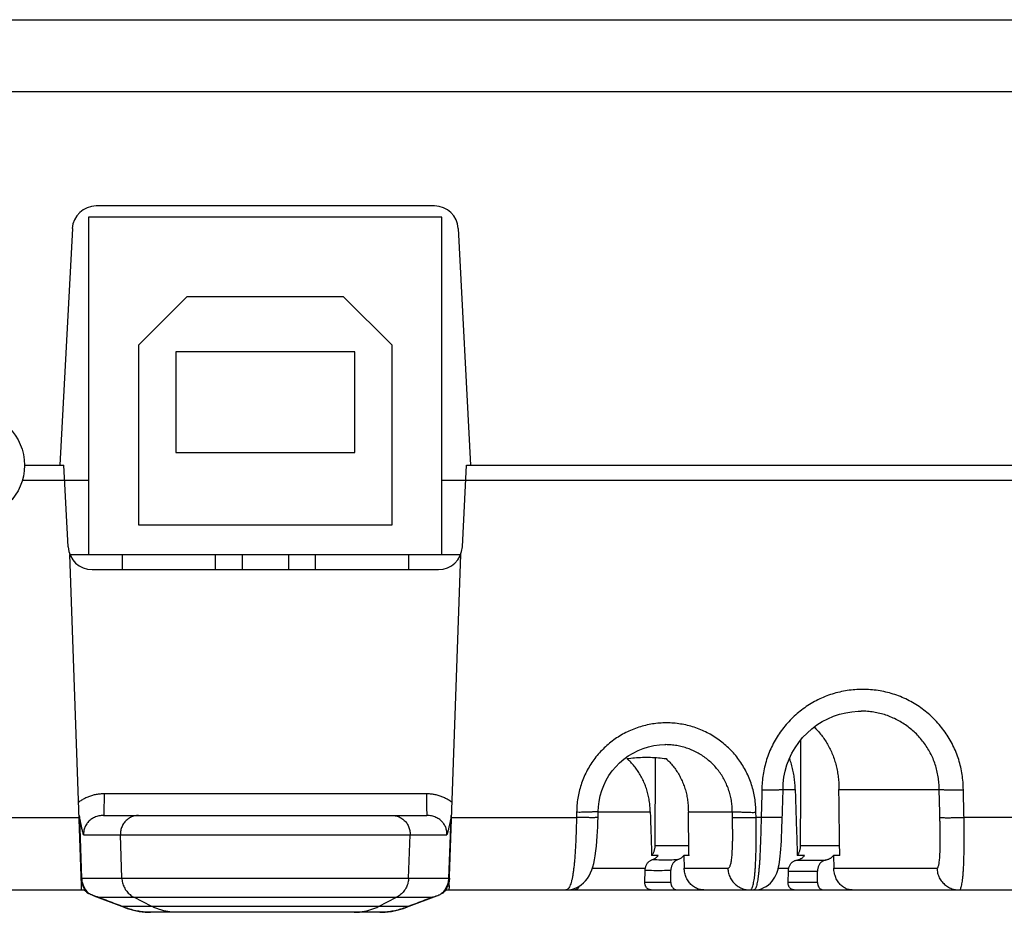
# Model space of a CAD drawing. Header units: inches. Extents: x 0 to 34, y 0 to 22.
# Tile 25 of 28: x 29.9 to 31.3, y 5.7 to 6.9. Entities that reach past the tile are written whole.
import ezdxf

# ---------------------------------------------------------------- set-up
doc = ezdxf.new("R2010")
doc.units = ezdxf.units.IN
doc.header["$LTSCALE"] = 1.87
doc.header["$MEASUREMENT"] = 0
doc.layers.get('0').update_dxf_attribs({"linetype": 'CONTINUOUS'})

msp = doc.modelspace()

# ---------------------------------------------------------------- linework, layer by layer
at = {"color": 7, "linetype": 'CONTINUOUS'}
for p, q in [((28.6435, 6.9141), (31.8921, 6.9141)), ((28.636, 6.8176), (31.8996, 6.8176)), ((30.4947, 6.6641), (30.0409, 6.6641)), ((30.0308, 6.6491), (30.0308, 6.1961)), ((30.5048, 6.6491), (30.0308, 6.6491)), ((30.5048, 6.1961), (30.5048, 6.6491)), ((30.009, 6.6338), (29.9923, 6.3161)), ((30.5266, 6.6338), (30.5433, 6.3161)), ((30.1628, 6.5421), (30.0978, 6.4771)), ((30.3728, 6.5421), (30.1628, 6.5421)), ((30.4378, 6.4771), (30.3728, 6.5421)), ((30.0978, 6.4771), (30.0978, 6.2361)), ((30.4378, 6.2361), (30.4378, 6.4771)), ((30.1478, 6.4681), (30.1478, 6.3331)), ((30.3878, 6.4681), (30.1478, 6.4681)), ((30.3878, 6.3331), (30.3878, 6.4681)), ((30.1478, 6.3331), (30.3878, 6.3331)), ((29.9448, 6.3161), (29.9976, 6.3161)), ((30.0034, 6.2064), (29.9976, 6.3161)), ((30.5322, 6.2064), (30.5379, 6.3161)), ((30.5379, 6.3161), (32.1078, 6.3161)), ((29.942, 6.2961), (30.0308, 6.2961)), ((30.5048, 6.2961), (32.1078, 6.2961)), ((30.0978, 6.2361), (30.4378, 6.2361)), ((30.0211, 5.7523), (30.0056, 6.1964)), ((30.0058, 6.1961), (30.5299, 6.1961)), ((30.0758, 6.1961), (30.0758, 6.1761)), ((30.2008, 6.1961), (30.2008, 6.1761)), ((30.2368, 6.1961), (30.2368, 6.1761)), ((30.2988, 6.1961), (30.2988, 6.1761)), ((30.3348, 6.1961), (30.3348, 6.1761)), ((30.4598, 6.1961), (30.4598, 6.1761)), ((30.5145, 5.7523), (30.53, 6.1964)), ((30.0354, 6.1761), (30.5002, 6.1761)), ((31.0672, 5.9861), (31.0672, 5.9861)), ((30.9623, 5.8811), (30.9786, 5.8811)), ((31.0373, 5.8811), (31.1718, 5.8811)), ((30.4841, 5.875), (30.0515, 5.875)), ((30.7142, 5.8434), (30.7144, 5.8512)), ((30.7144, 5.8511), (30.7842, 5.8511)), ((29.8503, 5.8435), (30.0179, 5.8435)), ((30.0219, 5.7621), (30.0191, 5.8426)), ((30.051, 5.8461), (30.4846, 5.8461)), ((30.5165, 5.8426), (30.5137, 5.7621)), ((30.5177, 5.8435), (30.6853, 5.8435)), ((30.6855, 5.8507), (30.6853, 5.8435)), ((30.9261, 5.8435), (30.9259, 5.8507)), ((30.933, 5.8435), (30.9261, 5.8435)), ((31.6997, 5.8435), (31.2051, 5.8435)), ((30.0241, 5.8202), (30.5115, 5.8202)), ((30.0755, 5.7621), (30.0735, 5.8202)), ((30.4601, 5.7621), (30.4621, 5.8202)), ((30.7908, 5.8057), (30.836, 5.8057)), ((30.9858, 5.8057), (31.0382, 5.8057)), ((30.795, 5.7923), (30.7861, 5.7923)), ((30.8362, 5.7923), (30.8292, 5.7923)), ((30.8292, 5.7923), (30.8297, 5.7753)), ((30.9912, 5.7923), (30.9815, 5.7923)), ((31.0384, 5.7923), (31.0298, 5.7923)), ((31.0298, 5.7923), (31.0304, 5.7753)), ((30.7067, 5.7753), (30.7777, 5.7753)), ((30.777, 5.7563), (30.7774, 5.7726)), ((30.8118, 5.7563), (30.8119, 5.7726)), ((30.8297, 5.7753), (30.8883, 5.7753)), ((30.956, 5.7753), (30.97, 5.7753)), ((31.0304, 5.7753), (31.1688, 5.7753)), ((30.0219, 5.7621), (30.5137, 5.7621)), ((30.9691, 5.7563), (30.9695, 5.7715)), ((31.0085, 5.7563), (31.0085, 5.7715)), ((28.5436, 5.7461), (30.0248, 5.7461)), ((30.5108, 5.7461), (31.6917, 5.7461)), ((30.8118, 5.7563), (30.777, 5.7563)), ((31.0085, 5.7563), (30.9691, 5.7563)), ((30.0377, 5.7383), (30.0783, 5.7228)), ((30.0436, 5.7363), (30.492, 5.7363)), ((30.1157, 5.724), (30.0916, 5.7363)), ((30.4199, 5.724), (30.444, 5.7363)), ((30.4573, 5.7228), (30.4979, 5.7383)), ((30.1157, 5.724), (30.0759, 5.724)), ((30.0783, 5.7228), (30.0801, 5.7221)), ((30.0801, 5.7221), (30.0826, 5.7213)), ((30.0842, 5.7207), (30.0825, 5.7215)), ((30.0826, 5.7213), (30.0842, 5.7207)), ((30.4597, 5.724), (30.4199, 5.724)), ((30.4514, 5.7207), (30.4531, 5.7215)), ((30.4514, 5.7207), (30.453, 5.7213)), ((30.1143, 5.7161), (30.1139, 5.7161)), ((30.4214, 5.7161), (30.1143, 5.7161))]:
    msp.add_line(p, q, dxfattribs=at)
for points in [[(30.9623, 5.8811), (30.9626, 5.8888), (30.9636, 5.8973), (30.9653, 5.9057), (30.9676, 5.9139), (30.9706, 5.9218), (30.9742, 5.9296), (30.9784, 5.9369), (30.9833, 5.944), (30.9886, 5.9506), (30.9945, 5.9567), (31.0008, 5.9623), (31.0076, 5.9675), (31.0148, 5.972), (31.0223, 5.9759), (31.0301, 5.9793), (31.0381, 5.982), (31.0464, 5.984), (31.0547, 5.9853), (31.0632, 5.986), (31.0672, 5.9861)], [(30.7144, 5.8512), (30.7147, 5.8576), (30.7155, 5.865), (30.717, 5.8724), (30.7191, 5.8795), (30.7218, 5.8865), (30.725, 5.8933), (30.7288, 5.8997), (30.7331, 5.9058), (30.7379, 5.9115), (30.7431, 5.9169), (30.7488, 5.9217), (30.7548, 5.9261), (30.7612, 5.9299), (30.7679, 5.9333), (30.7748, 5.936), (30.7819, 5.9382), (30.7891, 5.9398), (30.7965, 5.9407), (30.8039, 5.9411), (30.805, 5.9411)], [(30.9232, 5.7461), (30.9265, 5.7463), (30.93, 5.7469), (30.9334, 5.7478), (30.9367, 5.7492), (30.9398, 5.7509), (30.9427, 5.7529), (30.9453, 5.7552), (30.9476, 5.7577), (30.9496, 5.7604), (30.9513, 5.7631), (30.9527, 5.7658), (30.9539, 5.7685), (30.9548, 5.7712), (30.9557, 5.774), (30.9564, 5.777), (30.957, 5.7802), (30.9576, 5.7836), (30.9581, 5.7873), (30.9586, 5.7913), (30.959, 5.7958), (30.9594, 5.8007), (30.9598, 5.8061), (30.9601, 5.812), (30.9604, 5.8182), (30.9607, 5.8247), (30.9609, 5.8312), (30.9611, 5.8378), (30.9623, 5.8811)], [(30.671, 5.7461), (30.6738, 5.7462), (30.6776, 5.7467), (30.6813, 5.7477), (30.6849, 5.749), (30.6883, 5.7508), (30.6916, 5.753), (30.6947, 5.7555), (30.6975, 5.7584), (30.7, 5.7616), (30.7022, 5.7651), (30.7042, 5.7689), (30.7058, 5.7729), (30.7073, 5.7771), (30.7085, 5.7816), (30.7096, 5.7866), (30.7105, 5.7921), (30.7114, 5.7984), (30.7121, 5.805), (30.7126, 5.8116), (30.7131, 5.8181), (30.7135, 5.8245), (30.7138, 5.8309), (30.714, 5.8374), (30.7142, 5.8434)], [(30.0842, 5.7207), (30.091, 5.7188), (30.0988, 5.7173), (30.1068, 5.7164), (30.1139, 5.7161)], [(30.4214, 5.7161), (30.4288, 5.7164), (30.4369, 5.7173), (30.4447, 5.7189), (30.4514, 5.7207)], [(30.453, 5.7213), (30.4555, 5.7221), (30.4573, 5.7228)]]:
    msp.add_lwpolyline(points, dxfattribs=at)
msp.add_circle((29.8728, 6.3161), 0.072, dxfattribs=at)
for centre, start, end in [((30.0409, 6.6321), 90, 177), ((30.4947, 6.6321), 3, 90), ((30.0354, 6.2081), 183, 270), ((30.5002, 6.2081), 270, 357)]:
    msp.add_arc(centre, 0.032, start, end, dxfattribs=at)
for points, knots in [([(31.2042, 5.8807), (31.2041, 5.8841), (31.2039, 5.8909), (31.2027, 5.901), (31.2008, 5.9111), (31.1981, 5.921), (31.1946, 5.9308), (31.1903, 5.9402), (31.1854, 5.9493), (31.1798, 5.958), (31.1735, 5.9662), (31.1667, 5.974), (31.1592, 5.9811), (31.1512, 5.9877), (31.1428, 5.9937), (31.1339, 5.999), (31.1246, 6.0036), (31.115, 6.0075), (31.1051, 6.0106), (31.095, 6.013), (31.0847, 6.0145), (31.0744, 6.0153), (31.064, 6.0153), (31.0537, 6.0145), (31.0434, 6.0129), (31.0333, 6.0106), (31.0235, 6.0075), (31.0138, 6.0036), (31.0045, 5.999), (30.9956, 5.9937), (30.9872, 5.9877), (30.9792, 5.9811), (30.9717, 5.9739), (30.9648, 5.9662), (30.9585, 5.958), (30.9529, 5.9493), (30.948, 5.9402), (30.9437, 5.9308), (30.9402, 5.921), (30.9375, 5.9111), (30.9355, 5.901), (30.9343, 5.8909), (30.934, 5.8841), (30.934, 5.8807)], [0, 0, 0, 0, 0.023879, 0.047959, 0.072202, 0.096565, 0.121003, 0.145469, 0.169917, 0.194323, 0.218707, 0.243093, 0.267508, 0.291952, 0.316411, 0.340874, 0.365335, 0.389796, 0.414259, 0.438725, 0.463196, 0.48767, 0.512144, 0.536619, 0.561092, 0.585562, 0.61003, 0.634497, 0.658965, 0.683436, 0.707905, 0.732359, 0.756786, 0.781185, 0.805581, 0.83, 0.854463, 0.878942, 0.903393, 0.927769, 0.952023, 0.976112, 1, 1, 1, 1]), ([(31.1718, 5.8811), (31.1718, 5.8839), (31.1716, 5.8896), (31.1706, 5.898), (31.1689, 5.9063), (31.1666, 5.9144), (31.1636, 5.9224), (31.16, 5.93), (31.1557, 5.9374), (31.1509, 5.9443), (31.1456, 5.9509), (31.1397, 5.957), (31.1334, 5.9626), (31.1267, 5.9677), (31.1195, 5.9722), (31.112, 5.9761), (31.1043, 5.9794), (31.0963, 5.9821), (31.0881, 5.9841), (31.0798, 5.9855), (31.0728, 5.986), (31.0686, 5.9861), (31.0672, 5.9861)], [0, 0, 0, 0, 0.051428, 0.102854, 0.154279, 0.205702, 0.257118, 0.308524, 0.359919, 0.411301, 0.462663, 0.514003, 0.565319, 0.616609, 0.667872, 0.719111, 0.770322, 0.821502, 0.87265, 0.923774, 0.974882, 1, 1, 1, 1]), ([(30.9259, 5.8507), (30.9259, 5.8538), (30.9257, 5.86), (30.9246, 5.8692), (30.9228, 5.8784), (30.9202, 5.8874), (30.917, 5.8963), (30.913, 5.9048), (30.9084, 5.9131), (30.9032, 5.9209), (30.8974, 5.9283), (30.891, 5.9352), (30.8841, 5.9416), (30.8767, 5.9474), (30.8688, 5.9527), (30.8606, 5.9573), (30.852, 5.9613), (30.8432, 5.9645), (30.8341, 5.9671), (30.8248, 5.9689), (30.8154, 5.9701), (30.806, 5.9704), (30.7966, 5.9701), (30.7872, 5.969), (30.7779, 5.9671), (30.7688, 5.9646), (30.7599, 5.9613), (30.7513, 5.9573), (30.743, 5.9527), (30.7352, 5.9475), (30.7277, 5.9416), (30.7208, 5.9352), (30.7143, 5.9283), (30.7085, 5.9209), (30.7032, 5.9131), (30.6986, 5.9048), (30.6946, 5.8963), (30.6913, 5.8874), (30.6887, 5.8783), (30.6869, 5.8692), (30.6858, 5.86), (30.6855, 5.8538), (30.6855, 5.8507)], [0, 0, 0, 0, 0.024433, 0.049095, 0.073934, 0.0989, 0.123943, 0.14901, 0.174049, 0.199039, 0.224006, 0.24898, 0.273983, 0.299013, 0.324057, 0.349106, 0.374158, 0.399214, 0.424276, 0.449346, 0.474424, 0.499509, 0.524601, 0.549699, 0.574801, 0.599906, 0.625017, 0.650132, 0.675252, 0.700372, 0.725483, 0.750568, 0.775623, 0.800669, 0.825733, 0.850837, 0.875958, 0.901044, 0.926042, 0.9509, 0.97557, 1, 1, 1, 1]), ([(31.004, 5.9647), (31.0057, 5.9631), (31.0091, 5.9596), (31.0139, 5.954), (31.0182, 5.948), (31.0222, 5.9416), (31.0257, 5.9349), (31.0288, 5.9278), (31.0315, 5.9204), (31.0336, 5.9128), (31.0353, 5.9051), (31.0365, 5.8971), (31.0372, 5.8891), (31.0373, 5.8838), (31.0373, 5.8811)], [0, 0, 0, 0, 0.077725, 0.156865, 0.23719, 0.318429, 0.400764, 0.484367, 0.568894, 0.653974, 0.739723, 0.826253, 0.913153, 1, 1, 1, 1]), ([(30.9858, 5.8057), (30.9859, 5.8271), (30.9861, 5.8698), (30.9862, 5.9172), (30.9863, 5.9431), (30.9863, 5.9477)], [0, 0, 0, 0, 0.45095, 0.902836, 1, 1, 1, 1]), ([(30.8943, 5.8511), (30.8943, 5.8537), (30.8941, 5.8588), (30.8932, 5.8664), (30.8916, 5.8738), (30.8893, 5.8812), (30.8865, 5.8883), (30.8831, 5.8951), (30.8791, 5.9016), (30.8745, 5.9078), (30.8695, 5.9135), (30.864, 5.9188), (30.858, 5.9236), (30.8517, 5.9279), (30.845, 5.9316), (30.8381, 5.9347), (30.8309, 5.9373), (30.8235, 5.9392), (30.816, 5.9405), (30.8098, 5.941), (30.8062, 5.9411), (30.805, 5.9411)], [0, 0, 0, 0, 0.05428, 0.108651, 0.162986, 0.217292, 0.271576, 0.325846, 0.380105, 0.43435, 0.488582, 0.542803, 0.597011, 0.6512, 0.705369, 0.759513, 0.813626, 0.867702, 0.921752, 0.975791, 1, 1, 1, 1]), ([(30.753, 5.9224), (30.7564, 5.9228), (30.7633, 5.9236), (30.7739, 5.9242), (30.7845, 5.9242), (30.795, 5.9236), (30.802, 5.9228), (30.8054, 5.9224)], [0, 0, 0, 0, 0.196646, 0.397998, 0.60104, 0.802715, 1, 1, 1, 1]), ([(30.7842, 5.8511), (30.7842, 5.8536), (30.7839, 5.8586), (30.783, 5.866), (30.7816, 5.8733), (30.7797, 5.8804), (30.7773, 5.8874), (30.7743, 5.8941), (30.7709, 5.9005), (30.7671, 5.9066), (30.7628, 5.9123), (30.7581, 5.9176), (30.7547, 5.9208), (30.753, 5.9224)], [0, 0, 0, 0, 0.093151, 0.186503, 0.279574, 0.371959, 0.464049, 0.555656, 0.646349, 0.735985, 0.825006, 0.913118, 1, 1, 1, 1]), ([(30.7908, 5.8057), (30.7908, 5.8232), (30.791, 5.8581), (30.7912, 5.8974), (30.7913, 5.9193), (30.7914, 5.9237)], [0, 0, 0, 0, 0.443585, 0.888235, 1, 1, 1, 1]), ([(30.8054, 5.9224), (30.8071, 5.9208), (30.8104, 5.9176), (30.815, 5.9123), (30.8192, 5.9066), (30.8229, 5.9005), (30.8262, 5.8941), (30.829, 5.8874), (30.8314, 5.8804), (30.8332, 5.8733), (30.8344, 5.866), (30.8352, 5.8586), (30.8353, 5.8536), (30.8353, 5.8511)], [0, 0, 0, 0, 0.086612, 0.174456, 0.263232, 0.352667, 0.44322, 0.534761, 0.626875, 0.719384, 0.812687, 0.906386, 1, 1, 1, 1]), ([(30.9786, 5.8811), (30.9786, 5.8838), (30.9783, 5.8891), (30.9775, 5.8971), (30.9762, 5.9051), (30.9743, 5.9128), (30.9725, 5.9187), (30.9714, 5.922), (30.9711, 5.9228)], [0, 0, 0, 0, 0.189066, 0.378484, 0.567328, 0.75469, 0.940801, 1, 1, 1, 1]), ([(30.934, 5.8807), (30.9339, 5.8766), (30.9337, 5.8683), (30.9333, 5.8559), (30.9331, 5.8476), (30.933, 5.8435)], [0, 0, 0, 0, 0.333333, 0.666667, 1, 1, 1, 1]), ([(30.934, 5.8807), (30.9351, 5.8807), (30.9373, 5.8807), (30.9405, 5.8806), (30.9436, 5.8806), (30.9466, 5.8806), (30.9494, 5.8806), (30.952, 5.8806), (30.9544, 5.8807), (30.9565, 5.8807), (30.9583, 5.8807), (30.9598, 5.8808), (30.9609, 5.8808), (30.9617, 5.881), (30.9621, 5.8808), (30.9623, 5.8811), (30.9623, 5.8811)], [0, 0, 0, 0, 0.116649, 0.231023, 0.341773, 0.447594, 0.547236, 0.639514, 0.723316, 0.797691, 0.861593, 0.914032, 0.954382, 0.98246, 0.997871, 1, 1, 1, 1]), ([(30.9786, 5.8811), (30.9789, 5.8712), (30.9796, 5.8515), (30.9805, 5.8219), (30.9811, 5.8022), (30.9815, 5.7923)], [0, 0, 0, 0, 0.332861, 0.666194, 1, 1, 1, 1]), ([(31.0384, 5.7923), (31.0383, 5.8022), (31.038, 5.8219), (31.0376, 5.8515), (31.0374, 5.8712), (31.0373, 5.8811)], [0, 0, 0, 0, 0.333806, 0.667139, 1, 1, 1, 1]), ([(31.1718, 5.8811), (31.1719, 5.8811), (31.1722, 5.8809), (31.1729, 5.8809), (31.1739, 5.8808), (31.1752, 5.8808), (31.1768, 5.8807), (31.1787, 5.8807), (31.1809, 5.8807), (31.1833, 5.8806), (31.1859, 5.8806), (31.1887, 5.8806), (31.1916, 5.8806), (31.1947, 5.8806), (31.1978, 5.8806), (31.201, 5.8806), (31.2031, 5.8807), (31.2042, 5.8807)], [0, 0, 0, 0, 0.010138, 0.030621, 0.061289, 0.101687, 0.15172, 0.21089, 0.278159, 0.352377, 0.433308, 0.520013, 0.611275, 0.7059, 0.802954, 0.901354, 1, 1, 1, 1]), ([(31.1728, 5.8435), (31.1727, 5.8477), (31.1725, 5.856), (31.1721, 5.8686), (31.1719, 5.8769), (31.1718, 5.8811)], [0, 0, 0, 0, 0.333334, 0.666665, 1, 1, 1, 1]), ([(31.2051, 5.8435), (31.205, 5.8476), (31.2048, 5.8559), (31.2045, 5.8683), (31.2043, 5.8766), (31.2042, 5.8807)], [0, 0, 0, 0, 0.333428, 0.666762, 1, 1, 1, 1]), ([(30.0515, 5.875), (30.0498, 5.875), (30.0462, 5.8749), (30.041, 5.8742), (30.0358, 5.873), (30.0308, 5.8713), (30.0259, 5.8691), (30.0214, 5.8666), (30.0185, 5.8647), (30.0172, 5.8636)], [0, 0, 0, 0, 0.142739, 0.286815, 0.431469, 0.575895, 0.719295, 0.86091, 1, 1, 1, 1]), ([(30.0515, 5.875), (30.0515, 5.874), (30.0515, 5.8718), (30.0515, 5.8686), (30.0515, 5.8655), (30.0515, 5.8625), (30.0514, 5.8596), (30.0514, 5.857), (30.0514, 5.8546), (30.0513, 5.8525), (30.0513, 5.8506), (30.0512, 5.849), (30.0512, 5.8478), (30.0511, 5.8469), (30.051, 5.8465), (30.051, 5.8461), (30.051, 5.8461)], [0, 0, 0, 0, 0.113083, 0.224373, 0.332533, 0.436262, 0.534314, 0.625511, 0.708756, 0.783051, 0.847502, 0.901338, 0.943916, 0.974732, 0.993444, 1, 1, 1, 1]), ([(30.5184, 5.8636), (30.517, 5.8647), (30.5142, 5.8666), (30.5096, 5.8691), (30.5048, 5.8713), (30.4998, 5.873), (30.4946, 5.8742), (30.4893, 5.8749), (30.4858, 5.875), (30.4841, 5.875)], [0, 0, 0, 0, 0.139073, 0.280676, 0.424068, 0.568491, 0.71315, 0.85724, 1, 1, 1, 1]), ([(30.4841, 5.875), (30.4841, 5.874), (30.4841, 5.8718), (30.4841, 5.8686), (30.4841, 5.8655), (30.4841, 5.8625), (30.4842, 5.8596), (30.4842, 5.857), (30.4842, 5.8546), (30.4843, 5.8525), (30.4843, 5.8506), (30.4844, 5.849), (30.4844, 5.8478), (30.4845, 5.8469), (30.4846, 5.8465), (30.4846, 5.8461), (30.4846, 5.8461)], [0, 0, 0, 0, 0.113083, 0.224374, 0.332533, 0.436263, 0.534315, 0.625511, 0.708757, 0.783051, 0.847502, 0.901338, 0.943916, 0.974732, 0.993444, 1, 1, 1, 1]), ([(30.7144, 5.8512), (30.7144, 5.8512), (30.7139, 5.8509), (30.7135, 5.851), (30.7124, 5.8509), (30.7112, 5.8509), (30.7096, 5.8508), (30.7077, 5.8508), (30.7056, 5.8507), (30.7032, 5.8507), (30.7006, 5.8506), (30.6978, 5.8506), (30.6949, 5.8505), (30.6918, 5.8506), (30.6886, 5.8499), (30.6865, 5.8504), (30.6855, 5.8507)], [0, 0, 0, 0, 0.009588, 0.031, 0.063806, 0.107867, 0.162819, 0.227896, 0.302118, 0.384664, 0.474606, 0.570918, 0.672532, 0.778386, 0.887975, 1, 1, 1, 1]), ([(30.7842, 5.8511), (30.7844, 5.8446), (30.7848, 5.8315), (30.7855, 5.8119), (30.7859, 5.7988), (30.7861, 5.7923)], [0, 0, 0, 0, 0.332876, 0.666209, 1, 1, 1, 1]), ([(30.8362, 5.7923), (30.8361, 5.7988), (30.8359, 5.8119), (30.8356, 5.8315), (30.8354, 5.8446), (30.8353, 5.8511)], [0, 0, 0, 0, 0.333791, 0.667124, 1, 1, 1, 1]), ([(30.8353, 5.8511), (30.8393, 5.8511), (30.8469, 5.8511), (30.8576, 5.8511), (30.867, 5.8511), (30.8751, 5.8511), (30.8818, 5.8511), (30.8872, 5.8511), (30.8912, 5.8511), (30.8934, 5.8511), (30.8943, 5.8511)], [0, 0, 0, 0, 0.203416, 0.385186, 0.54473, 0.681852, 0.796167, 0.887378, 0.955383, 1, 1, 1, 1]), ([(30.8943, 5.8511), (30.8944, 5.8511), (30.8948, 5.8512), (30.8956, 5.851), (30.8967, 5.851), (30.8982, 5.8509), (30.9, 5.8509), (30.9021, 5.8508), (30.9045, 5.8508), (30.9071, 5.8507), (30.9099, 5.8507), (30.9129, 5.8506), (30.916, 5.8506), (30.9193, 5.8506), (30.9226, 5.8499), (30.9248, 5.8504), (30.9259, 5.8507)], [0, 0, 0, 0, 0.012963, 0.037585, 0.073417, 0.119901, 0.176805, 0.243413, 0.318677, 0.401539, 0.491045, 0.586096, 0.685547, 0.788254, 0.89352, 1, 1, 1, 1]), ([(30.8945, 5.8435), (30.8945, 5.8443), (30.8944, 5.846), (30.8944, 5.8486), (30.8943, 5.8503), (30.8943, 5.8511)], [0, 0, 0, 0, 0.333574, 0.666173, 1, 1, 1, 1]), ([(30.0191, 5.8426), (30.0191, 5.8427), (30.0191, 5.8429), (30.019, 5.8432), (30.019, 5.8435), (30.0189, 5.8439), (30.0189, 5.8442), (30.0188, 5.8445), (30.0188, 5.8449), (30.0188, 5.8452), (30.0187, 5.8456), (30.0188, 5.8459), (30.0186, 5.8461), (30.0186, 5.8461)], [0, 0, 0, 0, 0.089464, 0.178254, 0.267304, 0.357561, 0.449862, 0.544384, 0.641081, 0.739919, 0.843086, 0.97005, 1, 1, 1, 1]), ([(30.0241, 5.8202), (30.0236, 5.8218), (30.0228, 5.8249), (30.0216, 5.8295), (30.0206, 5.834), (30.0198, 5.8383), (30.0193, 5.8412), (30.0191, 5.8426)], [0, 0, 0, 0, 0.213588, 0.420139, 0.620431, 0.813955, 1, 1, 1, 1]), ([(30.051, 5.8461), (30.0499, 5.8461), (30.0478, 5.846), (30.0447, 5.8455), (30.0417, 5.8447), (30.0389, 5.8435), (30.0362, 5.8422), (30.0338, 5.8406), (30.0317, 5.8388), (30.0298, 5.8368), (30.0282, 5.8347), (30.0268, 5.8324), (30.0257, 5.8301), (30.0249, 5.8277), (30.0243, 5.8252), (30.0241, 5.8227), (30.0241, 5.8211), (30.0241, 5.8202)], [0, 0, 0, 0, 0.076471, 0.151974, 0.226208, 0.298934, 0.369892, 0.438889, 0.505995, 0.571324, 0.6351, 0.69766, 0.759291, 0.820168, 0.880465, 0.940372, 1, 1, 1, 1]), ([(30.0979, 5.8461), (30.0969, 5.8461), (30.0951, 5.846), (30.0923, 5.8455), (30.0896, 5.8447), (30.087, 5.8436), (30.0846, 5.8421), (30.0823, 5.8404), (30.0803, 5.8385), (30.0784, 5.8363), (30.0769, 5.8339), (30.0756, 5.8314), (30.0746, 5.8287), (30.0739, 5.8259), (30.0735, 5.8231), (30.0734, 5.8212), (30.0735, 5.8202)], [0, 0, 0, 0, 0.070546, 0.141138, 0.211818, 0.282626, 0.353593, 0.424741, 0.496084, 0.567625, 0.639358, 0.711264, 0.783317, 0.855485, 0.927727, 1, 1, 1, 1]), ([(30.4377, 5.8461), (30.4387, 5.8461), (30.4405, 5.846), (30.4433, 5.8455), (30.446, 5.8447), (30.4486, 5.8436), (30.451, 5.8421), (30.4533, 5.8404), (30.4553, 5.8385), (30.4572, 5.8363), (30.4587, 5.8339), (30.46, 5.8314), (30.461, 5.8287), (30.4617, 5.8259), (30.4621, 5.8231), (30.4621, 5.8212), (30.4621, 5.8202)], [0, 0, 0, 0, 0.070546, 0.141138, 0.211818, 0.282626, 0.353593, 0.424741, 0.496084, 0.567625, 0.639358, 0.711264, 0.783317, 0.855485, 0.927727, 1, 1, 1, 1]), ([(30.5115, 5.8202), (30.5115, 5.8211), (30.5115, 5.8227), (30.5113, 5.8252), (30.5107, 5.8277), (30.5099, 5.8301), (30.5088, 5.8324), (30.5074, 5.8347), (30.5058, 5.8368), (30.5039, 5.8388), (30.5018, 5.8406), (30.4994, 5.8422), (30.4967, 5.8435), (30.4939, 5.8447), (30.4909, 5.8455), (30.4878, 5.846), (30.4857, 5.8461), (30.4846, 5.8461)], [0, 0, 0, 0, 0.059628, 0.119538, 0.179837, 0.240715, 0.302345, 0.364899, 0.428668, 0.493991, 0.561095, 0.630094, 0.701058, 0.773792, 0.848034, 0.923541, 1, 1, 1, 1]), ([(30.5165, 5.8426), (30.5163, 5.8412), (30.5158, 5.8383), (30.515, 5.834), (30.514, 5.8295), (30.5128, 5.8249), (30.5119, 5.8218), (30.5115, 5.8202)], [0, 0, 0, 0, 0.186022, 0.379282, 0.579352, 0.785944, 1, 1, 1, 1]), ([(30.517, 5.8461), (30.517, 5.8461), (30.5169, 5.8458), (30.5169, 5.8455), (30.5168, 5.8451), (30.5168, 5.8447), (30.5167, 5.8443), (30.5167, 5.844), (30.5166, 5.8436), (30.5166, 5.8433), (30.5165, 5.8429), (30.5165, 5.8427), (30.5165, 5.8426)], [0, 0, 0, 0, 0.043365, 0.181544, 0.294334, 0.404546, 0.511343, 0.614133, 0.712588, 0.80821, 0.903267, 1, 1, 1, 1]), ([(30.6853, 5.8435), (30.6852, 5.8408), (30.6851, 5.8354), (30.6849, 5.8273), (30.6846, 5.8194), (30.6843, 5.8117), (30.6839, 5.8042), (30.6835, 5.7969), (30.683, 5.79), (30.6825, 5.7835), (30.6818, 5.7774), (30.6812, 5.7718), (30.6804, 5.7666), (30.6796, 5.762), (30.6786, 5.7579), (30.6776, 5.7544), (30.6765, 5.7515), (30.6753, 5.7492), (30.674, 5.7474), (30.6726, 5.7464), (30.6715, 5.7461), (30.671, 5.7461)], [0, 0, 0, 0, 0.080673, 0.160666, 0.239428, 0.316438, 0.39118, 0.463161, 0.531912, 0.596978, 0.657939, 0.714424, 0.766137, 0.812843, 0.854357, 0.890562, 0.921426, 0.947074, 0.967923, 0.98495, 1, 1, 1, 1]), ([(30.7142, 5.8434), (30.7142, 5.8434), (30.7142, 5.8433), (30.7137, 5.8433), (30.7133, 5.8432), (30.7122, 5.8432), (30.711, 5.8432), (30.7094, 5.8431), (30.7075, 5.8431), (30.7054, 5.8431), (30.703, 5.8431), (30.7004, 5.8432), (30.6976, 5.8432), (30.6947, 5.8433), (30.6916, 5.8433), (30.6885, 5.8434), (30.6863, 5.8434), (30.6853, 5.8435)], [0, 0, 0, 0, 0.000583, 0.010266, 0.031571, 0.064421, 0.108469, 0.163222, 0.228054, 0.302218, 0.384861, 0.47503, 0.571683, 0.673708, 0.779924, 0.889109, 1, 1, 1, 1]), ([(30.8883, 5.7753), (30.8886, 5.7753), (30.8893, 5.7755), (30.8902, 5.7763), (30.891, 5.7775), (30.8917, 5.7792), (30.8923, 5.7814), (30.8929, 5.784), (30.8933, 5.787), (30.8937, 5.7905), (30.8941, 5.7945), (30.8943, 5.7988), (30.8945, 5.8035), (30.8947, 5.8085), (30.8948, 5.8139), (30.8948, 5.8195), (30.8948, 5.8253), (30.8947, 5.8313), (30.8946, 5.8374), (30.8946, 5.8414), (30.8945, 5.8435)], [0, 0, 0, 0, 0.013409, 0.029186, 0.049518, 0.075495, 0.107539, 0.14577, 0.190142, 0.240512, 0.296725, 0.358613, 0.425898, 0.498173, 0.574975, 0.655646, 0.739373, 0.825279, 0.912465, 1, 1, 1, 1]), ([(30.8945, 5.8435), (30.8946, 5.8434), (30.895, 5.8434), (30.8958, 5.8433), (30.8969, 5.8433), (30.8984, 5.8432), (30.9002, 5.8432), (30.9023, 5.8432), (30.9046, 5.8432), (30.9072, 5.8432), (30.9101, 5.8432), (30.9131, 5.8432), (30.9162, 5.8433), (30.9195, 5.8433), (30.9228, 5.8434), (30.925, 5.8434), (30.9261, 5.8435)], [0, 0, 0, 0, 0.01316, 0.037744, 0.073548, 0.120156, 0.177004, 0.243393, 0.318505, 0.401411, 0.491086, 0.58642, 0.686233, 0.789289, 0.894311, 1, 1, 1, 1]), ([(30.9179, 5.7461), (30.9182, 5.7461), (30.9191, 5.7464), (30.9201, 5.7475), (30.921, 5.7492), (30.9219, 5.7515), (30.9226, 5.7544), (30.9233, 5.7579), (30.9239, 5.762), (30.9245, 5.7666), (30.9249, 5.7717), (30.9253, 5.7774), (30.9256, 5.7835), (30.9259, 5.79), (30.9261, 5.7969), (30.9262, 5.8041), (30.9263, 5.8117), (30.9263, 5.8194), (30.9263, 5.8273), (30.9262, 5.8354), (30.9261, 5.8408), (30.9261, 5.8435)], [0, 0, 0, 0, 0.011419, 0.025696, 0.044707, 0.069186, 0.099367, 0.135258, 0.176753, 0.223681, 0.275816, 0.332885, 0.394558, 0.460445, 0.530111, 0.603087, 0.678884, 0.757001, 0.836918, 0.918103, 1, 1, 1, 1]), ([(30.933, 5.8435), (30.9329, 5.8408), (30.9328, 5.8354), (30.9326, 5.8273), (30.9324, 5.8194), (30.9321, 5.8117), (30.9318, 5.8042), (30.9315, 5.797), (30.9312, 5.7901), (30.9308, 5.7835), (30.9303, 5.7774), (30.9298, 5.7718), (30.9293, 5.7666), (30.9287, 5.762), (30.9281, 5.7579), (30.9274, 5.7544), (30.9267, 5.7515), (30.9259, 5.7492), (30.9251, 5.7475), (30.9244, 5.7467), (30.924, 5.7464)], [0, 0, 0, 0, 0.082796, 0.164901, 0.245754, 0.324814, 0.401552, 0.475457, 0.546037, 0.612823, 0.675372, 0.733285, 0.78622, 0.833882, 0.876016, 0.912418, 0.942944, 0.967549, 0.986375, 1, 1, 1, 1]), ([(30.9613, 5.8435), (30.9613, 5.8434), (30.9611, 5.8433), (30.9607, 5.8434), (30.9599, 5.8432), (30.9588, 5.8432), (30.9573, 5.8432), (30.9555, 5.8432), (30.9534, 5.8432), (30.951, 5.8432), (30.9484, 5.8432), (30.9456, 5.8432), (30.9426, 5.8433), (30.9395, 5.8433), (30.9363, 5.8434), (30.9341, 5.8434), (30.933, 5.8435)], [0, 0, 0, 0, 0.002334, 0.017542, 0.045432, 0.085742, 0.138001, 0.201576, 0.275691, 0.359437, 0.451786, 0.551604, 0.657666, 0.768669, 0.883249, 1, 1, 1, 1]), ([(31.1688, 5.7753), (31.169, 5.7753), (31.1696, 5.7755), (31.1702, 5.7764), (31.1707, 5.7776), (31.1712, 5.7793), (31.1716, 5.7815), (31.172, 5.7841), (31.1723, 5.7872), (31.1726, 5.7908), (31.1728, 5.7947), (31.173, 5.799), (31.1731, 5.8037), (31.1732, 5.8088), (31.1732, 5.8141), (31.1732, 5.8197), (31.1731, 5.8255), (31.173, 5.8314), (31.1729, 5.8374), (31.1728, 5.8415), (31.1728, 5.8435)], [0, 0, 0, 0, 0.01007, 0.023651, 0.042859, 0.068454, 0.100627, 0.139348, 0.184458, 0.235718, 0.292885, 0.355706, 0.423844, 0.49686, 0.574268, 0.655394, 0.739413, 0.82545, 0.912617, 1, 1, 1, 1]), ([(31.1728, 5.8435), (31.1729, 5.8434), (31.1732, 5.8434), (31.1739, 5.8433), (31.1748, 5.8433), (31.1762, 5.8432), (31.1778, 5.8432), (31.1797, 5.8431), (31.1818, 5.8431), (31.1842, 5.8431), (31.1868, 5.8431), (31.1896, 5.8432), (31.1925, 5.8432), (31.1956, 5.8433), (31.1987, 5.8433), (31.2019, 5.8434), (31.204, 5.8434), (31.2051, 5.8435)], [0, 0, 0, 0, 0.010336, 0.030913, 0.061632, 0.102176, 0.152098, 0.210835, 0.277724, 0.352005, 0.432835, 0.519294, 0.610398, 0.705112, 0.802358, 0.901028, 1, 1, 1, 1]), ([(31.1986, 5.7461), (31.1989, 5.7461), (31.1996, 5.7464), (31.2004, 5.7475), (31.2011, 5.7492), (31.2018, 5.7515), (31.2024, 5.7544), (31.2029, 5.7579), (31.2034, 5.762), (31.2039, 5.7666), (31.2042, 5.7718), (31.2046, 5.7774), (31.2048, 5.7835), (31.205, 5.79), (31.2052, 5.7969), (31.2053, 5.8042), (31.2053, 5.8117), (31.2053, 5.8194), (31.2053, 5.8273), (31.2052, 5.8354), (31.2051, 5.8408), (31.2051, 5.8435)], [0, 0, 0, 0, 0.009338, 0.022273, 0.04052, 0.064596, 0.094615, 0.130518, 0.172157, 0.219326, 0.271771, 0.329195, 0.391251, 0.45754, 0.527621, 0.601019, 0.677242, 0.755784, 0.836119, 0.917711, 1, 1, 1, 1]), ([(30.7861, 5.7923), (30.7865, 5.7928), (30.7872, 5.7937), (30.7881, 5.7952), (30.7889, 5.7968), (30.7896, 5.7985), (30.7901, 5.8003), (30.7905, 5.8021), (30.7907, 5.8039), (30.7908, 5.8051), (30.7908, 5.8057)], [0, 0, 0, 0, 0.12142, 0.244061, 0.36786, 0.492709, 0.618467, 0.745026, 0.872251, 1, 1, 1, 1]), ([(30.9815, 5.7923), (30.9818, 5.7928), (30.9825, 5.7937), (30.9834, 5.7952), (30.9841, 5.7968), (30.9847, 5.7985), (30.9852, 5.8003), (30.9856, 5.8021), (30.9858, 5.8039), (30.9858, 5.8051), (30.9858, 5.8057)], [0, 0, 0, 0, 0.119908, 0.241616, 0.364995, 0.489862, 0.615995, 0.743206, 0.871282, 1, 1, 1, 1]), ([(30.7774, 5.7726), (30.7774, 5.7733), (30.7775, 5.7745), (30.7778, 5.7764), (30.7784, 5.7782), (30.7792, 5.78), (30.7801, 5.7816), (30.7812, 5.783), (30.7825, 5.7843), (30.7839, 5.7854), (30.7854, 5.7862), (30.7865, 5.7866), (30.787, 5.7868)], [0, 0, 0, 0, 0.105188, 0.2102, 0.314047, 0.417117, 0.518504, 0.618218, 0.716347, 0.812325, 0.906961, 1, 1, 1, 1]), ([(30.787, 5.7868), (30.7876, 5.787), (30.7888, 5.7875), (30.7905, 5.7884), (30.7921, 5.7895), (30.7936, 5.7908), (30.7946, 5.7918), (30.795, 5.7923)], [0, 0, 0, 0, 0.194463, 0.391617, 0.591083, 0.794137, 1, 1, 1, 1]), ([(30.787, 5.7868), (30.7909, 5.7868), (30.7986, 5.7867), (30.8101, 5.7867), (30.8176, 5.7868), (30.8213, 5.7868)], [0, 0, 0, 0, 0.342125, 0.675693, 1, 1, 1, 1]), ([(30.8213, 5.7868), (30.8208, 5.7866), (30.8197, 5.7862), (30.8182, 5.7854), (30.8168, 5.7843), (30.8156, 5.783), (30.8145, 5.7816), (30.8136, 5.78), (30.8129, 5.7782), (30.8123, 5.7764), (30.812, 5.7745), (30.8119, 5.7733), (30.8119, 5.7726)], [0, 0, 0, 0, 0.09305, 0.187557, 0.283317, 0.381196, 0.480686, 0.581927, 0.684974, 0.788957, 0.894291, 1, 1, 1, 1]), ([(30.8292, 5.7923), (30.8288, 5.7918), (30.8279, 5.7908), (30.8264, 5.7895), (30.8248, 5.7884), (30.8231, 5.7875), (30.8219, 5.787), (30.8213, 5.7868)], [0, 0, 0, 0, 0.205668, 0.408538, 0.607921, 0.805173, 1, 1, 1, 1]), ([(30.9695, 5.7715), (30.9695, 5.7722), (30.9696, 5.7735), (30.97, 5.7754), (30.9705, 5.7773), (30.9713, 5.7791), (30.9723, 5.7807), (30.9734, 5.7822), (30.9747, 5.7834), (30.9761, 5.7845), (30.9776, 5.7853), (30.9791, 5.7859), (30.9802, 5.7861), (30.9808, 5.7862)], [0, 0, 0, 0, 0.098705, 0.197191, 0.294136, 0.389854, 0.48371, 0.574902, 0.66417, 0.751004, 0.835415, 0.918452, 1, 1, 1, 1]), ([(30.9808, 5.7862), (30.9813, 5.7862), (30.9822, 5.7864), (30.9837, 5.7868), (30.9851, 5.7874), (30.9864, 5.7881), (30.9877, 5.7889), (30.989, 5.7899), (30.9901, 5.791), (30.9908, 5.7919), (30.9912, 5.7923)], [0, 0, 0, 0, 0.118722, 0.238501, 0.359682, 0.48259, 0.607579, 0.735136, 0.865787, 1, 1, 1, 1]), ([(30.9808, 5.7862), (30.9851, 5.7862), (30.9938, 5.7861), (31.0068, 5.7861), (31.0153, 5.7862), (31.0195, 5.7862)], [0, 0, 0, 0, 0.338378, 0.671823, 1, 1, 1, 1]), ([(31.0195, 5.7862), (31.019, 5.7861), (31.0179, 5.7859), (31.0164, 5.7853), (31.0149, 5.7845), (31.0135, 5.7834), (31.0122, 5.7822), (31.0112, 5.7807), (31.0102, 5.7791), (31.0095, 5.7773), (31.009, 5.7754), (31.0086, 5.7735), (31.0085, 5.7722), (31.0085, 5.7715)], [0, 0, 0, 0, 0.081785, 0.16484, 0.249101, 0.335678, 0.42465, 0.515573, 0.609242, 0.704906, 0.801968, 0.900769, 1, 1, 1, 1]), ([(31.0298, 5.7923), (31.0295, 5.7919), (31.0288, 5.791), (31.0277, 5.7899), (31.0264, 5.7889), (31.0252, 5.7881), (31.0238, 5.7874), (31.0224, 5.7868), (31.021, 5.7864), (31.02, 5.7862), (31.0195, 5.7862)], [0, 0, 0, 0, 0.134104, 0.2648, 0.392424, 0.517378, 0.640094, 0.761081, 0.880871, 1, 1, 1, 1]), ([(30.7774, 5.7726), (30.7812, 5.7725), (30.7889, 5.7724), (30.8004, 5.7724), (30.8081, 5.7725), (30.8119, 5.7726)], [0, 0, 0, 0, 0.333112, 0.666495, 1, 1, 1, 1]), ([(30.8559, 5.7461), (30.855, 5.7461), (30.8531, 5.7462), (30.8502, 5.7468), (30.8474, 5.7477), (30.8448, 5.7489), (30.8422, 5.7505), (30.8398, 5.7524), (30.8377, 5.7546), (30.8357, 5.757), (30.834, 5.7597), (30.8325, 5.7626), (30.8314, 5.7656), (30.8305, 5.7688), (30.8299, 5.772), (30.8297, 5.7742), (30.8297, 5.7753)], [0, 0, 0, 0, 0.066184, 0.132988, 0.200246, 0.267932, 0.336886, 0.406991, 0.477868, 0.549834, 0.623188, 0.697388, 0.772028, 0.84768, 0.9239, 1, 1, 1, 1]), ([(30.8883, 5.7753), (30.8884, 5.7742), (30.8885, 5.772), (30.8892, 5.7687), (30.8901, 5.7656), (30.8914, 5.7625), (30.8931, 5.7597), (30.895, 5.757), (30.8972, 5.7546), (30.8997, 5.7524), (30.9023, 5.7505), (30.9052, 5.7489), (30.9082, 5.7477), (30.9114, 5.7468), (30.9146, 5.7462), (30.9168, 5.7461), (30.9179, 5.7461)], [0, 0, 0, 0, 0.071958, 0.143887, 0.215761, 0.28756, 0.359266, 0.430865, 0.502349, 0.573716, 0.64497, 0.716118, 0.787174, 0.858159, 0.929092, 1, 1, 1, 1]), ([(31.0552, 5.7461), (31.0543, 5.7461), (31.0525, 5.7462), (31.0498, 5.7468), (31.0472, 5.7477), (31.0447, 5.7489), (31.0422, 5.7505), (31.04, 5.7524), (31.0379, 5.7546), (31.0361, 5.757), (31.0344, 5.7597), (31.0331, 5.7626), (31.032, 5.7656), (31.0311, 5.7688), (31.0306, 5.772), (31.0304, 5.7742), (31.0304, 5.7753)], [0, 0, 0, 0, 0.064101, 0.128947, 0.194486, 0.260781, 0.328723, 0.398244, 0.468983, 0.54125, 0.615321, 0.690609, 0.766644, 0.843946, 0.921991, 1, 1, 1, 1]), ([(31.1688, 5.7753), (31.1688, 5.7742), (31.169, 5.772), (31.1696, 5.7687), (31.1706, 5.7656), (31.1719, 5.7625), (31.1736, 5.7597), (31.1755, 5.757), (31.1778, 5.7546), (31.1802, 5.7524), (31.1829, 5.7505), (31.1858, 5.7489), (31.1889, 5.7477), (31.192, 5.7468), (31.1953, 5.7462), (31.1975, 5.7461), (31.1986, 5.7461)], [0, 0, 0, 0, 0.071692, 0.143369, 0.21502, 0.286634, 0.358201, 0.429715, 0.501172, 0.57257, 0.643911, 0.715199, 0.786443, 0.857649, 0.928831, 1, 1, 1, 1]), ([(30.0207, 5.7619), (30.0207, 5.762), (30.0209, 5.7621), (30.0213, 5.7621), (30.0216, 5.7621), (30.0219, 5.7621)], [0, 0, 0, 0, 0.143065, 0.467513, 1, 1, 1, 1]), ([(30.0207, 5.7619), (30.0208, 5.7609), (30.0209, 5.7589), (30.0215, 5.7559), (30.0224, 5.753), (30.0236, 5.7502), (30.0248, 5.7478), (30.0258, 5.7464), (30.0261, 5.7459)], [0, 0, 0, 0, 0.177234, 0.35449, 0.53179, 0.709153, 0.886598, 1, 1, 1, 1]), ([(30.0312, 5.7412), (30.0305, 5.7418), (30.0292, 5.7433), (30.0274, 5.7456), (30.0258, 5.748), (30.0244, 5.7507), (30.0234, 5.7534), (30.0226, 5.7563), (30.0221, 5.7592), (30.0219, 5.7611), (30.0219, 5.7621)], [0, 0, 0, 0, 0.124151, 0.248596, 0.373321, 0.498303, 0.623507, 0.748891, 0.874407, 1, 1, 1, 1]), ([(30.0755, 5.7621), (30.0755, 5.7611), (30.0757, 5.7589), (30.0763, 5.7558), (30.0772, 5.7527), (30.0785, 5.7497), (30.08, 5.7469), (30.0819, 5.7443), (30.084, 5.7419), (30.0863, 5.7398), (30.0889, 5.7379), (30.0907, 5.7368), (30.0916, 5.7363)], [0, 0, 0, 0, 0.100702, 0.201398, 0.301978, 0.402394, 0.502608, 0.60259, 0.702322, 0.801796, 0.901015, 1, 1, 1, 1]), ([(30.4601, 5.7621), (30.4601, 5.7611), (30.4599, 5.7589), (30.4593, 5.7558), (30.4584, 5.7527), (30.4571, 5.7497), (30.4556, 5.7469), (30.4537, 5.7443), (30.4516, 5.7419), (30.4493, 5.7398), (30.4467, 5.7379), (30.4449, 5.7368), (30.444, 5.7363)], [0, 0, 0, 0, 0.100702, 0.201398, 0.301977, 0.402393, 0.502608, 0.602591, 0.702323, 0.801797, 0.901018, 1, 1, 1, 1]), ([(30.5137, 5.7621), (30.5137, 5.7611), (30.5135, 5.7592), (30.513, 5.7563), (30.5122, 5.7534), (30.5111, 5.7507), (30.5098, 5.748), (30.5082, 5.7456), (30.5064, 5.7433), (30.5051, 5.7418), (30.5044, 5.7412)], [0, 0, 0, 0, 0.125593, 0.251109, 0.376493, 0.501697, 0.626679, 0.751404, 0.875849, 1, 1, 1, 1]), ([(30.5149, 5.7619), (30.5148, 5.7609), (30.5146, 5.7589), (30.5141, 5.7559), (30.5132, 5.753), (30.512, 5.7502), (30.5107, 5.7478), (30.5098, 5.7464), (30.5095, 5.7459)], [0, 0, 0, 0, 0.177232, 0.354486, 0.531784, 0.709146, 0.886589, 1, 1, 1, 1]), ([(30.5137, 5.7621), (30.5139, 5.7621), (30.5143, 5.7621), (30.5146, 5.7621), (30.5149, 5.762), (30.5149, 5.7619)], [0, 0, 0, 0, 0.532201, 0.856808, 1, 1, 1, 1]), ([(30.9695, 5.7715), (30.9738, 5.7715), (30.9825, 5.7714), (30.9955, 5.7714), (31.0042, 5.7715), (31.0085, 5.7715)], [0, 0, 0, 0, 0.333273, 0.666642, 1, 1, 1, 1]), ([(30.0214, 5.7461), (30.0215, 5.7461), (30.0214, 5.7466), (30.0214, 5.7472), (30.0213, 5.7485), (30.0212, 5.7502), (30.0211, 5.7515), (30.0211, 5.7523)], [0, 0, 0, 0, 0.040772, 0.161623, 0.362842, 0.642972, 1, 1, 1, 1]), ([(30.0256, 5.7455), (30.0255, 5.7456), (30.0253, 5.7458), (30.025, 5.746), (30.0249, 5.7461), (30.0248, 5.7461)], [0, 0, 0, 0, 0.484874, 0.816097, 1, 1, 1, 1]), ([(30.0285, 5.7429), (30.0281, 5.7432), (30.0273, 5.7438), (30.0264, 5.7447), (30.0258, 5.7452), (30.0256, 5.7455)], [0, 0, 0, 0, 0.40123, 0.734543, 1, 1, 1, 1]), ([(30.0261, 5.7459), (30.0263, 5.7456), (30.0271, 5.7445), (30.0279, 5.7436), (30.0285, 5.7429)], [0, 0, 0, 0, 0.28899, 1, 1, 1, 1]), ([(30.5095, 5.7459), (30.5092, 5.7456), (30.5085, 5.7445), (30.5077, 5.7436), (30.5071, 5.7429)], [0, 0, 0, 0, 0.288937, 1, 1, 1, 1]), ([(30.51, 5.7455), (30.5098, 5.7452), (30.5092, 5.7447), (30.5083, 5.7438), (30.5075, 5.7432), (30.5071, 5.7429)], [0, 0, 0, 0, 0.26553, 0.598857, 1, 1, 1, 1]), ([(30.5108, 5.7461), (30.5107, 5.7461), (30.5105, 5.746), (30.5103, 5.7458), (30.5101, 5.7456), (30.51, 5.7455)], [0, 0, 0, 0, 0.184039, 0.514898, 1, 1, 1, 1]), ([(30.5145, 5.7523), (30.5145, 5.7515), (30.5144, 5.7502), (30.5143, 5.7485), (30.5142, 5.7472), (30.5142, 5.7466), (30.5141, 5.7461), (30.5142, 5.7461)], [0, 0, 0, 0, 0.356312, 0.636409, 0.837686, 0.959022, 1, 1, 1, 1]), ([(30.6817, 5.7461), (30.6821, 5.7461), (30.6829, 5.7462), (30.6842, 5.7465), (30.6853, 5.747), (30.6864, 5.7477), (30.6874, 5.7486), (30.6883, 5.7496), (30.6889, 5.7506), (30.6892, 5.7512), (30.6893, 5.7514)], [0, 0, 0, 0, 0.126855, 0.255534, 0.385493, 0.516275, 0.650597, 0.788489, 0.928452, 1, 1, 1, 1]), ([(30.7855, 5.7461), (30.7851, 5.7461), (30.7843, 5.7462), (30.7831, 5.7465), (30.7819, 5.747), (30.7808, 5.7477), (30.7798, 5.7486), (30.7789, 5.7496), (30.7782, 5.7508), (30.7776, 5.752), (30.7772, 5.7534), (30.777, 5.7548), (30.777, 5.7558), (30.777, 5.7563)], [0, 0, 0, 0, 0.084109, 0.169428, 0.255594, 0.342307, 0.431367, 0.522794, 0.615594, 0.709405, 0.805579, 0.902946, 1, 1, 1, 1]), ([(30.8118, 5.7563), (30.8118, 5.7558), (30.8118, 5.7548), (30.8121, 5.7534), (30.8125, 5.752), (30.8131, 5.7508), (30.8139, 5.7496), (30.8148, 5.7486), (30.8158, 5.7477), (30.8169, 5.747), (30.8181, 5.7465), (30.8193, 5.7462), (30.8201, 5.7461), (30.8205, 5.7461)], [0, 0, 0, 0, 0.096604, 0.193726, 0.289848, 0.383768, 0.476793, 0.568508, 0.657851, 0.744776, 0.831023, 0.91623, 1, 1, 1, 1]), ([(30.9772, 5.7461), (30.9768, 5.7461), (30.976, 5.7462), (30.9748, 5.7465), (30.9737, 5.747), (30.9727, 5.7477), (30.9718, 5.7486), (30.971, 5.7496), (30.9703, 5.7508), (30.9697, 5.7521), (30.9693, 5.7534), (30.9691, 5.7548), (30.9691, 5.7558), (30.9691, 5.7563)], [0, 0, 0, 0, 0.081538, 0.164486, 0.248729, 0.334133, 0.42257, 0.514102, 0.607699, 0.702903, 0.800968, 0.900568, 1, 1, 1, 1]), ([(31.0085, 5.7563), (31.0085, 5.7558), (31.0085, 5.7548), (31.0088, 5.7534), (31.0092, 5.752), (31.0098, 5.7508), (31.0105, 5.7496), (31.0113, 5.7486), (31.0123, 5.7477), (31.0133, 5.747), (31.0144, 5.7465), (31.0156, 5.7462), (31.0164, 5.7461), (31.0168, 5.7461)], [0, 0, 0, 0, 0.098902, 0.198201, 0.296185, 0.391492, 0.485332, 0.577188, 0.665957, 0.751622, 0.835981, 0.918828, 1, 1, 1, 1]), ([(30.0285, 5.7429), (30.0285, 5.7428), (30.0286, 5.7428), (30.0287, 5.7427), (30.0287, 5.7427), (30.0287, 5.7427)], [0, 0, 0, 0, 0.332516, 0.66585, 1, 1, 1, 1]), ([(30.0287, 5.7427), (30.029, 5.7425), (30.0295, 5.7421), (30.0303, 5.7416), (30.0309, 5.7413), (30.0312, 5.7412)], [0, 0, 0, 0, 0.302158, 0.633787, 1, 1, 1, 1]), ([(30.0377, 5.7383), (30.0368, 5.7387), (30.0346, 5.7395), (30.0325, 5.7405), (30.0312, 5.7412)], [0, 0, 0, 0, 0.391639, 1, 1, 1, 1]), ([(30.0436, 5.7363), (30.0422, 5.7368), (30.0402, 5.7374), (30.0382, 5.7381), (30.0377, 5.7383)], [0, 0, 0, 0, 0.728499, 1, 1, 1, 1]), ([(30.0759, 5.724), (30.0723, 5.7254), (30.0651, 5.7281), (30.0544, 5.7322), (30.0472, 5.735), (30.0436, 5.7363)], [0, 0, 0, 0, 0.333587, 0.66692, 1, 1, 1, 1]), ([(30.492, 5.7363), (30.4884, 5.735), (30.4812, 5.7322), (30.4705, 5.7281), (30.4633, 5.7254), (30.4597, 5.724)], [0, 0, 0, 0, 0.333076, 0.666408, 1, 1, 1, 1]), ([(30.492, 5.7363), (30.4934, 5.7368), (30.4954, 5.7374), (30.4974, 5.7381), (30.4979, 5.7383)], [0, 0, 0, 0, 0.723789, 1, 1, 1, 1]), ([(30.4979, 5.7383), (30.4988, 5.7387), (30.501, 5.7395), (30.5031, 5.7405), (30.5044, 5.7412)], [0, 0, 0, 0, 0.38375, 1, 1, 1, 1]), ([(30.5044, 5.7412), (30.5047, 5.7413), (30.5053, 5.7416), (30.5061, 5.7421), (30.5066, 5.7425), (30.5068, 5.7427)], [0, 0, 0, 0, 0.36612, 0.698313, 1, 1, 1, 1]), ([(30.5068, 5.7427), (30.5069, 5.7427), (30.5069, 5.7427), (30.507, 5.7428), (30.5071, 5.7428), (30.5071, 5.7429)], [0, 0, 0, 0, 0.334179, 0.667583, 1, 1, 1, 1]), ([(30.0783, 5.7228), (30.0781, 5.7229), (30.0773, 5.7232), (30.0765, 5.7236), (30.0759, 5.724)], [0, 0, 0, 0, 0.168809, 1, 1, 1, 1]), ([(30.0825, 5.7215), (30.0818, 5.7217), (30.0804, 5.7222), (30.079, 5.7227), (30.0783, 5.723)], [0, 0, 0, 0, 0.524667, 1, 1, 1, 1]), ([(30.1139, 5.7161), (30.1113, 5.7161), (30.1059, 5.7163), (30.098, 5.7173), (30.0901, 5.719), (30.085, 5.7206), (30.0825, 5.7215)], [0, 0, 0, 0, 0.245525, 0.500535, 0.752558, 1, 1, 1, 1]), ([(30.4199, 5.724), (30.4189, 5.724), (30.4167, 5.724), (30.4131, 5.724), (30.4086, 5.724), (30.4034, 5.724), (30.3975, 5.724), (30.3909, 5.724), (30.3836, 5.724), (30.3757, 5.724), (30.3673, 5.724), (30.3583, 5.724), (30.3488, 5.724), (30.3389, 5.724), (30.3286, 5.724), (30.318, 5.724), (30.3071, 5.724), (30.296, 5.724), (30.2848, 5.724), (30.2735, 5.724), (30.2621, 5.724), (30.2508, 5.724), (30.2395, 5.724), (30.2285, 5.724), (30.2176, 5.724), (30.207, 5.724), (30.1967, 5.724), (30.1868, 5.724), (30.1773, 5.724), (30.1683, 5.724), (30.1598, 5.724), (30.152, 5.724), (30.1447, 5.724), (30.1381, 5.724), (30.1322, 5.724), (30.127, 5.724), (30.1225, 5.724), (30.1188, 5.724), (30.1167, 5.724), (30.1157, 5.724)], [0, 0, 0, 0, 0.009476, 0.021562, 0.036202, 0.053317, 0.072817, 0.094596, 0.118538, 0.144512, 0.172381, 0.201996, 0.233197, 0.265821, 0.299693, 0.334636, 0.370462, 0.40698, 0.443993, 0.481303, 0.518711, 0.556021, 0.593033, 0.629549, 0.665375, 0.700317, 0.734189, 0.766812, 0.798014, 0.827627, 0.855495, 0.881468, 0.905408, 0.927185, 0.946683, 0.963797, 0.978437, 0.990523, 1, 1, 1, 1]), ([(30.1484, 5.7161), (30.1465, 5.7161), (30.1428, 5.7162), (30.1372, 5.7169), (30.1316, 5.718), (30.1261, 5.7196), (30.1208, 5.7216), (30.1174, 5.7231), (30.1157, 5.724)], [0, 0, 0, 0, 0.166315, 0.33277, 0.499323, 0.666018, 0.832898, 1, 1, 1, 1]), ([(30.3872, 5.7161), (30.389, 5.7161), (30.3928, 5.7162), (30.3984, 5.7169), (30.404, 5.718), (30.4094, 5.7196), (30.4148, 5.7216), (30.4182, 5.7231), (30.4199, 5.724)], [0, 0, 0, 0, 0.166391, 0.332832, 0.499372, 0.666054, 0.832921, 1, 1, 1, 1]), ([(30.4531, 5.7215), (30.4506, 5.7206), (30.4455, 5.719), (30.4376, 5.7173), (30.4295, 5.7163), (30.4241, 5.7161), (30.4214, 5.7161)], [0, 0, 0, 0, 0.245194, 0.494929, 0.747621, 1, 1, 1, 1]), ([(30.4572, 5.723), (30.4566, 5.7227), (30.4552, 5.7222), (30.4538, 5.7217), (30.4531, 5.7215)], [0, 0, 0, 0, 0.477398, 1, 1, 1, 1]), ([(30.4573, 5.7228), (30.4575, 5.7229), (30.4583, 5.7232), (30.4591, 5.7236), (30.4597, 5.724)], [0, 0, 0, 0, 0.168805, 1, 1, 1, 1])]:
    msp.add_open_spline(points, degree=3, knots=knots, dxfattribs=at)
for points in [[(30.9232, 5.7461), (30.9231, 5.7461), (30.9231, 5.7461), (30.9231, 5.7461)], [(30.924, 5.7464), (30.9238, 5.7462), (30.9235, 5.7461), (30.9232, 5.7461)], [(30.0285, 5.7429), (30.0286, 5.7428), (30.0287, 5.7427), (30.0287, 5.7427)], [(30.5071, 5.7429), (30.507, 5.7428), (30.5069, 5.7427), (30.5068, 5.7427)], [(30.0781, 5.7231), (30.0774, 5.7234), (30.0766, 5.7237), (30.0759, 5.724)], [(30.0783, 5.723), (30.0783, 5.723), (30.0782, 5.7231), (30.0781, 5.7231)], [(30.4575, 5.7231), (30.4574, 5.7231), (30.4573, 5.723), (30.4572, 5.723)], [(30.4597, 5.724), (30.459, 5.7237), (30.4582, 5.7234), (30.4575, 5.7231)]]:
    msp.add_open_spline(points, degree=3, dxfattribs=at)

doc.saveas('drawing.dxf')
